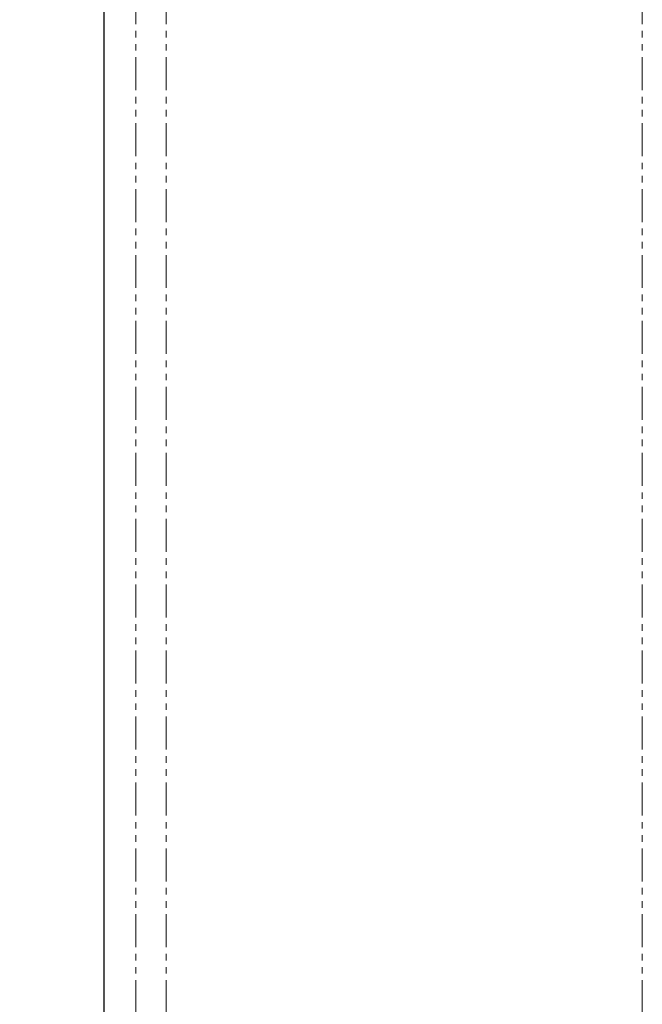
# Model space of a CAD drawing. Header units: millimetres. Extents: x 186 to 9508, y 327 to 8143.
# Tile 5 of 53: x 750 to 870, y 2416 to 2605. Entities that reach past the tile are written whole.
import ezdxf

# ---------------------------------------------------------------- set-up
doc = ezdxf.new("R2010")
doc.units = ezdxf.units.MM
doc.linetypes.add('PHANTOM', pattern=[12.7, 6.35, -1.27, 1.27, -1.27, 1.27, -1.27])
doc.layers.add('COMPONENT_GEOMETRY', color=7, linetype='Continuous')
doc.styles.add('SLDTEXTSTYLE0', font='TXT', dxfattribs={"width": 0.75})
doc.dimstyles.new('SLDDIMSTYLE0', dxfattribs={"dimtxt": 50, "dimasz": 3.302, "dimexe": 0, "dimexo": 0.0625, "dimgap": 12.5, "dimtad": 0, "dimtih": 1, "dimtoh": 1, "dimdec": 0, "dimrnd": 1e-09, "dimzin": 12, "dimdsep": 46, "dimtxsty": 'SLDTEXTSTYLE0', "dimsah": 1, "dimcen": 0.09, "dimadec": 0, "dimazin": 3, "dimtfac": 1, "dimtdec": 0, "dimtofl": 0, "dimtmove": 0, "dimatfit": 3, "dimfxl": 1, "dimfrac": 2, "dimtolj": 1, "dimtzin": 12, "dimarcsym": 0})

# ---------------------------------------------------------------- blocks, each defined once
blk = doc.blocks.new('_D_2')
at = {"layer": 'COMPONENT_GEOMETRY', "color": 7}
for p, q in [((868.79, 3585.35), (256.65, 3585.35)), ((259.83, 3585.35), (259.83, 2075.6)), ((259.83, 486.47), (259.83, 1996.22)), ((337.44, 486.47), (256.65, 486.47))]:
    blk.add_line(p, q, dxfattribs=at)
for points in [[(259.83, 3585.35), (259.32, 3582.04), (260.34, 3582.04)], [(259.83, 486.47), (260.34, 489.77), (259.32, 489.77)]]:
    blk.add_solid(points, dxfattribs=at)
at = {"layer": 'COMPONENT_GEOMETRY', "color": 7, "insert": (185.94, 2060.67), "char_height": 50, "attachment_point": 1, "style": 'SLDTEXTSTYLE0'}
blk.add_mtext('3099', dxfattribs=at)

msp = doc.modelspace()

# ---------------------------------------------------------------- linework, layer by layer
at = {"color": 7, "linetype": 'Continuous', "lineweight": 25}
msp.add_line((766.31, 3576.12), (766.31, 702.12), dxfattribs=at)
at = {"color": 8, "linetype": 'PHANTOM', "lineweight": 18}
for p, q in [((772.47, 3576.12), (772.47, 702.12)), ((778.3, 3576.12), (778.3, 702.12)), ((870, 3576.12), (870, 702.12))]:
    msp.add_line(p, q, dxfattribs=at)

# ---------------------------------------------------------------- dimensions: what is measured, and where the dimension line sits
at = {"layer": 'COMPONENT_GEOMETRY', "color": 7}
dim = msp.add_linear_dim(base=(259.83, 3585.35), p1=(338.71, 486.47), p2=(870.06, 3585.35), angle=90, dimstyle='SLDDIMSTYLE0', dxfattribs=at)
dim.commit()
dim.dimension.update_dxf_attribs({"geometry": '_D_2', "text_midpoint": (259.83, 2035.91), "dimtype": 160})

doc.saveas('drawing.dxf')
